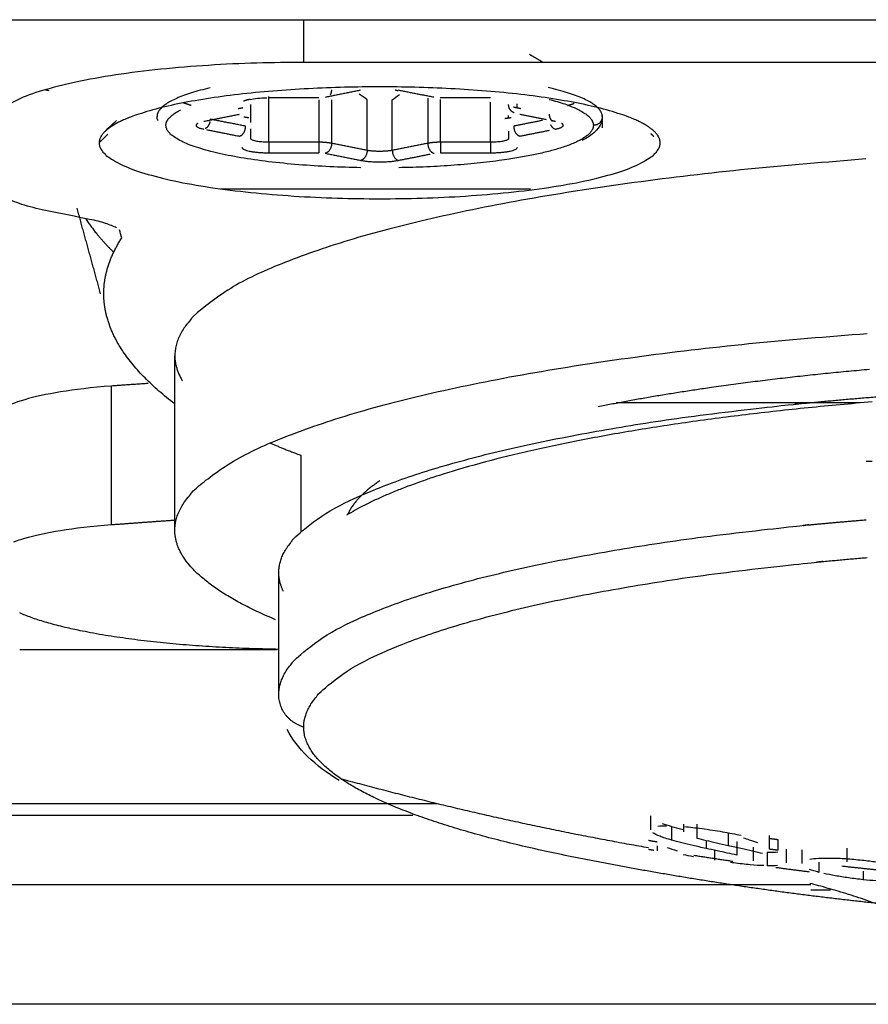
# Model space of a CAD drawing. Header units: millimetres. Extents: x 9946 to 11276, y -3292 to -1962.
# Tile 69 of 170: x 10826 to 10836, y -2590 to -2579. Entities that reach past the tile are written whole.
import ezdxf

# ---------------------------------------------------------------- set-up
doc = ezdxf.new("R2010")
doc.units = ezdxf.units.MM
doc.layers.add('ROXX NEO lite', color=7, linetype='Continuous', true_color=0x000000)

msp = doc.modelspace()

# ---------------------------------------------------------------- linework, layer by layer
at = {"layer": 'ROXX NEO lite', "color": 18, "lineweight": -3, "true_color": 0x000000}
for points, degree in [([(10800.438, -2578.88), (10825.138, -2578.88), (10849.838, -2578.88)], 2), ([(10829.288, -2579.355), (10829.288, -2579.117), (10829.288, -2578.88)], 2), ([(10831.819, -2579.268), (10831.894, -2579.311), (10831.969, -2579.355)], 2), ([(10829.288, -2579.355), (10839.638, -2579.355), (10849.988, -2579.355)], 2), ([(10826.378, -2579.665), (10826.393, -2579.668), (10826.407, -2579.671), (10826.422, -2579.674)], 3), ([(10828.87, -2579.76), (10828.798, -2579.761), (10828.727, -2579.768), (10828.686, -2579.778)], 3), ([(10829.454, -2579.758), (10829.172, -2579.758), (10828.89, -2579.758)], 2), ([(10828.892, -2580.256), (10828.892, -2579.998), (10828.892, -2579.741)], 2), ([(10829.922, -2579.672), (10829.723, -2579.712), (10829.525, -2579.752)], 2), ([(10829.997, -2579.778), (10829.967, -2579.756), (10829.938, -2579.735), (10829.909, -2579.715)], 3), ([(10830.28, -2579.778), (10830.306, -2579.758), (10830.333, -2579.74), (10830.359, -2579.721)], 3), ([(10830.746, -2579.751), (10830.546, -2579.712), (10830.347, -2579.672)], 2), ([(10830.679, -2579.759), (10830.679, -2580.014), (10830.679, -2580.268)], 2), ([(10831.381, -2579.757), (10831.099, -2579.757), (10830.817, -2579.757)], 2), ([(10828.548, -2579.877), (10828.574, -2579.872), (10828.6, -2579.867)], 2), ([(10828.692, -2580.034), (10828.692, -2579.933), (10828.692, -2579.832)], 2), ([(10829.456, -2579.779), (10829.456, -2580.018), (10829.456, -2580.256)], 2), ([(10829.598, -2579.78), (10829.598, -2580.024), (10829.598, -2580.268)], 2), ([(10829.997, -2580.347), (10829.997, -2580.063), (10829.997, -2579.778)], 2), ([(10830.28, -2580.347), (10830.28, -2580.063), (10830.28, -2579.778)], 2), ([(10830.82, -2580.256), (10830.82, -2580.015), (10830.82, -2579.775)], 2), ([(10831.384, -2580.256), (10831.384, -2580.031), (10831.384, -2579.807)], 2), ([(10831.641, -2579.859), (10831.683, -2579.868), (10831.725, -2579.876)], 2), ([(10831.682, -2579.874), (10831.682, -2579.85), (10831.681, -2579.826)], 2), ([(10828.561, -2579.944), (10828.362, -2579.984), (10828.163, -2580.024)], 2), ([(10831.584, -2579.982), (10831.584, -2579.968), (10831.584, -2579.954)], 2), ([(10832.011, -2580.003), (10831.861, -2579.973), (10831.711, -2579.943)], 2), ([(10832.638, -2579.955), (10832.638, -2580.024), (10832.638, -2580.093)], 2), ([(10827.054, -2580.134), (10827.097, -2580.093), (10827.14, -2580.052), (10827.182, -2580.011)], 3), ([(10828.633, -2580.075), (10828.434, -2580.036), (10828.235, -2579.997)], 2), ([(10831.965, -2580.011), (10831.804, -2580.043), (10831.643, -2580.075)], 2), ([(10832.112, -2580.023), (10832.094, -2580.019), (10832.075, -2580.016)], 2), ([(10826.988, -2580.262), (10827.037, -2580.214), (10827.086, -2580.166)], 2), ([(10828.193, -2580.114), (10828.378, -2580.151), (10828.563, -2580.188)], 2), ([(10828.692, -2580.216), (10828.692, -2580.16), (10828.692, -2580.104)], 2), ([(10831.584, -2580.13), (10831.584, -2580.173), (10831.584, -2580.216)], 2), ([(10831.713, -2580.187), (10831.879, -2580.154), (10832.045, -2580.121)], 2), ([(10833.182, -2580.158), (10833.199, -2580.174), (10833.215, -2580.19)], 2), ([(10829.456, -2580.256), (10829.174, -2580.256), (10828.892, -2580.256)], 2), ([(10829.997, -2580.347), (10829.797, -2580.307), (10829.598, -2580.268)], 2), ([(10830.679, -2580.268), (10830.479, -2580.307), (10830.28, -2580.347)], 2), ([(10831.384, -2580.256), (10831.102, -2580.256), (10830.82, -2580.256)], 2), ([(10828.892, -2580.374), (10829.174, -2580.374), (10829.456, -2580.374)], 2), ([(10829.527, -2580.38), (10829.727, -2580.419), (10829.926, -2580.459)], 2), ([(10830.35, -2580.459), (10830.528, -2580.424), (10830.706, -2580.388)], 2), ([(10830.82, -2580.374), (10831.102, -2580.374), (10831.384, -2580.374)], 2), ([(10829.925, -2580.544), (10829.925, -2580.544), (10829.925, -2580.544), (10829.925, -2580.544)], 3), ([(10826.422, -2581.03), (10826.322, -2581.01), (10826.143, -2580.967), (10825.926, -2580.882), (10825.82, -2580.807), (10825.788, -2580.749), (10825.788, -2580.719)], 3), ([(10831.831, -2580.784), (10830.094, -2580.784), (10828.356, -2580.784)], 2), ([(10826.881, -2581.122), (10826.728, -2581.092), (10826.576, -2581.061), (10826.422, -2581.03)], 3), ([(10827.005, -2581.96), (10826.873, -2581.479), (10826.741, -2580.997)], 2), ([(10827.182, -2581.218), (10827.151, -2581.2), (10827.067, -2581.166), (10826.95, -2581.136), (10826.881, -2581.122)], 3), ([(10827.242, -2581.33), (10827.233, -2581.3), (10827.224, -2581.271), (10827.216, -2581.241)], 3), ([(10827.838, -2584.614), (10827.838, -2583.634), (10827.838, -2582.654)], 2), ([(10827.539, -2582.965), (10827.333, -2582.979), (10827.127, -2582.994)], 2), ([(10827.127, -2582.994), (10826.9, -2583.011), (10826.53, -2583.056), (10826.129, -2583.144), (10825.865, -2583.252), (10825.788, -2583.338), (10825.788, -2583.386)], 3), ([(10827.127, -2584.55), (10827.127, -2583.772), (10827.127, -2582.994)], 2), ([(10835.528, -2583.184), (10834.16, -2583.184), (10832.792, -2583.184)], 2), ([(10829.255, -2584.63), (10829.255, -2584.201), (10829.255, -2583.772)], 2), ([(10835.667, -2583.842), (10835.635, -2583.842), (10835.603, -2583.842)], 2), ([(10827.127, -2584.55), (10827.479, -2584.524), (10827.831, -2584.499)], 2), ([(10829.005, -2586.459), (10829.005, -2585.773), (10829.005, -2585.087)], 2), ([(10828.987, -2585.957), (10827.541, -2585.957), (10826.096, -2585.957)], 2), ([(10829.683, -2587.425), (10829.412, -2587.257), (10829.21, -2587.068), (10829.1, -2586.851)], 3), ([(10824.71, -2587.682), (10827.747, -2587.682), (10830.784, -2587.682)], 2), ([(10830.509, -2587.815), (10826.884, -2587.815), (10823.26, -2587.815)], 2), ([(10833.181, -2587.822), (10833.181, -2587.899), (10833.181, -2587.976)], 2), ([(10833.262, -2587.936), (10833.289, -2587.933), (10833.321, -2587.931), (10833.359, -2587.931)], 3), ([(10833.31, -2587.905), (10833.341, -2587.916), (10833.377, -2587.928), (10833.417, -2587.939)], 3), ([(10833.417, -2587.939), (10833.417, -2588.016), (10833.417, -2588.093)], 2), ([(10833.55, -2587.915), (10833.55, -2587.958), (10833.55, -2588.001)], 2), ([(10833.564, -2587.941), (10833.592, -2587.944), (10833.652, -2587.95), (10833.755, -2587.963), (10833.835, -2587.975), (10833.877, -2587.981)], 3), ([(10833.699, -2587.916), (10833.699, -2587.993), (10833.699, -2588.07)], 2), ([(10833.417, -2588.093), (10833.366, -2588.079), (10833.278, -2588.05), (10833.223, -2588.023), (10833.206, -2588.011)], 3), ([(10833.877, -2587.981), (10833.915, -2587.987), (10833.988, -2587.999), (10834.096, -2588.018), (10834.165, -2588.032), (10834.198, -2588.039)], 3), ([(10834.05, -2588.01), (10834.05, -2588.081), (10834.05, -2588.152)], 2), ([(10834.512, -2588.041), (10834.512, -2588.118), (10834.512, -2588.195)], 2), ([(10833.255, -2588.156), (10833.255, -2588.176), (10833.255, -2588.196), (10833.255, -2588.215)], 3), ([(10833.803, -2588.187), (10833.751, -2588.176), (10833.654, -2588.154), (10833.528, -2588.124), (10833.452, -2588.103), (10833.417, -2588.093)], 3), ([(10833.699, -2588.07), (10833.73, -2588.079), (10833.799, -2588.096), (10833.917, -2588.123), (10834.005, -2588.143), (10834.05, -2588.152)], 3), ([(10833.803, -2588.097), (10833.803, -2588.142), (10833.803, -2588.187)], 2), ([(10834.05, -2588.152), (10834.101, -2588.163), (10834.198, -2588.184), (10834.329, -2588.214), (10834.404, -2588.232), (10834.438, -2588.241)], 3), ([(10834.147, -2588.108), (10834.147, -2588.185), (10834.147, -2588.262)], 2), ([(10834.291, -2588.092), (10834.27, -2588.085), (10834.248, -2588.078), (10834.225, -2588.072)], 3), ([(10834.384, -2588.125), (10834.356, -2588.113), (10834.325, -2588.102), (10834.291, -2588.092)], 3), ([(10833.367, -2588.176), (10833.398, -2588.188), (10833.435, -2588.201), (10833.479, -2588.214)], 3), ([(10834.147, -2588.262), (10834.113, -2588.255), (10834.043, -2588.239), (10833.928, -2588.214), (10833.846, -2588.196), (10833.803, -2588.187)], 3), ([(10833.899, -2588.208), (10833.899, -2588.264), (10833.899, -2588.32)], 2), ([(10834.334, -2588.173), (10834.334, -2588.25), (10834.334, -2588.327)], 2), ([(10834.489, -2588.228), (10834.537, -2588.229), (10834.577, -2588.229), (10834.609, -2588.226)], 3), ([(10834.489, -2588.228), (10834.489, -2588.305), (10834.489, -2588.382)], 2), ([(10834.703, -2588.196), (10834.703, -2588.273), (10834.703, -2588.35)], 2), ([(10834.879, -2588.202), (10834.879, -2588.279), (10834.879, -2588.355)], 2), ([(10835.383, -2588.185), (10835.383, -2588.261), (10835.383, -2588.338)], 2), ([(10834.607, -2588.38), (10834.575, -2588.382), (10834.536, -2588.383), (10834.489, -2588.382)], 3), ([(10834.967, -2588.308), (10834.996, -2588.303), (10835.03, -2588.299), (10835.07, -2588.297)], 3), ([(10835.07, -2588.297), (10835.111, -2588.295), (10835.202, -2588.293), (10835.371, -2588.3), (10835.493, -2588.311), (10835.556, -2588.318)], 3), ([(10835.074, -2588.456), (10835.074, -2588.399), (10835.074, -2588.342)], 2), ([(10835.556, -2588.318), (10835.612, -2588.324), (10835.717, -2588.337), (10835.867, -2588.363), (10835.951, -2588.383), (10835.991, -2588.393)], 3), ([(10835.074, -2588.456), (10835.03, -2588.445), (10834.994, -2588.433), (10834.965, -2588.422)], 3), ([(10835.569, -2588.538), (10835.511, -2588.532), (10835.401, -2588.518), (10835.25, -2588.494), (10835.166, -2588.477), (10835.127, -2588.469)], 3), ([(10835.569, -2588.441), (10835.569, -2588.489), (10835.569, -2588.538)], 2), ([(10834.978, -2588.594), (10825.163, -2588.594), (10815.348, -2588.594)], 2), ([(10835.979, -2588.562), (10835.938, -2588.562), (10835.854, -2588.561), (10835.713, -2588.552), (10835.618, -2588.543), (10835.569, -2588.538)], 3), ([(10834.978, -2588.651), (10835.089, -2588.651), (10835.199, -2588.651)], 2)]:
    msp.add_open_spline(points, degree=degree, dxfattribs=at)
for points, weights, degree in [([(10825.788, -2580.052), (10825.788, -2579.355), (10829.288, -2579.355)], [1, 0.707106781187, 1], 2), ([(10828.234, -2579.645), (10827.643, -2579.783), (10827.638, -2579.965)], [0.855602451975, 0.869074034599, 1], 2), ([(10832.638, -2579.968), (10832.638, -2579.782), (10832.031, -2579.642)], [1, 0.866778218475, 0.855166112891], 2), ([(10829.596, -2579.668), (10829.596, -2579.702), (10829.581, -2579.725)], [1, 0.875039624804, 0.856705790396], 2), ([(10830.312, -2579.666), (10830.328, -2579.676), (10830.347, -2579.672)], [0.868610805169, 0.900511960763, 1], 2), ([(10827.932, -2579.81), (10827.974, -2579.825), (10828.021, -2579.84)], [0.873136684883, 0.868509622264, 0.864991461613], 2), ([(10828.685, -2579.774), (10828.635, -2579.783), (10828.61, -2579.796)], [0.917686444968, 0.933890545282, 1], 2), ([(10831.582, -2579.831), (10831.582, -2579.901), (10831.65, -2579.924)], [1, 0.77122775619, 0.900089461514], 2), ([(10832.041, -2579.774), (10832.538, -2579.903), (10832.538, -2580.066)], [0.857183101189, 0.876608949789, 1], 2), ([(10832.246, -2579.844), (10832.286, -2579.831), (10832.323, -2579.818)], [0.863889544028, 0.866741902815, 0.870403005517], 2), ([(10827.649, -2580.011), (10827.638, -2579.991), (10827.638, -2579.968)], [0.876110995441, 0.911029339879, 1], 2), ([(10827.738, -2580.066), (10827.738, -2579.975), (10827.903, -2579.891)], [1, 0.927512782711, 0.89090483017], 2), ([(10828.613, -2579.97), (10828.641, -2579.975), (10828.67, -2579.979)], [0.857255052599, 0.858022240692, 0.85896125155], 2), ([(10831.543, -2579.988), (10831.579, -2579.983), (10831.613, -2579.978)], [0.861566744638, 0.860158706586, 0.859006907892], 2), ([(10832.042, -2579.939), (10832.042, -2579.993), (10832.075, -2580.016)], [1, 0.813495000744, 0.864510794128], 2), ([(10832.638, -2579.968), (10832.638, -2580.066), (10832.538, -2580.066)], [1, 0.707106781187, 1], 2), ([(10829.925, -2580.542), (10827.738, -2580.503), (10827.738, -2580.066)], [0.966508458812, 0.725441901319, 1], 2), ([(10828.096, -2580.045), (10828.026, -2580.081), (10828.165, -2580.109)], [1, 0.837061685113, 1], 2), ([(10828.233, -2580.022), (10828.222, -2580.082), (10828.18, -2580.103)], [0.914619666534, 0.787055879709, 0.925965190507], 2), ([(10828.563, -2580.188), (10828.633, -2580.173), (10828.633, -2580.075)], [1, 0.707106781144, 1], 2), ([(10831.643, -2580.075), (10831.643, -2580.173), (10831.713, -2580.187)], [1, 0.707106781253, 1], 2), ([(10832.057, -2580.059), (10832.078, -2580.101), (10832.113, -2580.108)], [0.856651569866, 0.832252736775, 1], 2), ([(10832.113, -2580.108), (10832.251, -2580.08), (10832.18, -2580.044)], [1, 0.838449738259, 1], 2), ([(10827.054, -2580.134), (10826.988, -2580.197), (10826.988, -2580.262)], [1, 0.994757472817, 1], 2), ([(10833.288, -2580.262), (10833.288, -2580.197), (10833.222, -2580.134)], [1, 0.994757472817, 1], 2), ([(10828.592, -2580.314), (10828.592, -2580.374), (10828.892, -2580.374)], [1, 0.707106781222, 1], 2), ([(10828.892, -2580.256), (10828.692, -2580.256), (10828.692, -2580.216)], [1, 0.707106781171, 1], 2), ([(10828.892, -2580.256), (10828.892, -2580.354), (10828.892, -2580.374)], [1, 0.707106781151, 1], 2), ([(10829.456, -2580.256), (10829.456, -2580.354), (10829.456, -2580.374)], [1, 0.707106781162, 1], 2), ([(10829.598, -2580.268), (10829.539, -2580.256), (10829.456, -2580.256)], [1, 0.92387953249, 1], 2), ([(10829.598, -2580.268), (10829.598, -2580.366), (10829.527, -2580.38)], [1, 0.707106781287, 1], 2), ([(10830.82, -2580.256), (10830.737, -2580.256), (10830.679, -2580.268)], [1, 0.923879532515, 1], 2), ([(10830.679, -2580.268), (10830.679, -2580.366), (10830.749, -2580.38)], [1, 0.707106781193, 1], 2), ([(10830.82, -2580.256), (10830.82, -2580.354), (10830.82, -2580.374)], [1, 0.707106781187, 1], 2), ([(10831.584, -2580.216), (10831.584, -2580.256), (10831.384, -2580.256)], [1, 0.707106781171, 1], 2), ([(10831.384, -2580.256), (10831.384, -2580.354), (10831.384, -2580.374)], [1, 0.707106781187, 1], 2), ([(10831.384, -2580.374), (10831.684, -2580.374), (10831.684, -2580.314)], [1, 0.707106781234, 1], 2), ([(10829.997, -2580.347), (10829.997, -2580.445), (10829.926, -2580.459)], [1, 0.707106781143, 1], 2), ([(10830.28, -2580.347), (10830.138, -2580.375), (10829.997, -2580.347)], [1, 0.707106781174, 1], 2), ([(10830.28, -2580.347), (10830.28, -2580.445), (10830.35, -2580.459)], [1, 0.707106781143, 1], 2), ([(10835.599, -2580.444), (10827.838, -2581.007), (10827.838, -2582.654)], [0.961847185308, 0.803449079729, 1], 2), ([(10829.926, -2580.459), (10830.138, -2580.502), (10830.35, -2580.459)], [1, 0.707106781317, 1], 2), ([(10826.837, -2581.113), (10826.958, -2581.303), (10827.151, -2581.491)], [0.994666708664, 0.99250481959, 0.991808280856], 2), ([(10827.04, -2581.956), (10827.04, -2581.642), (10827.242, -2581.33)], [1, 0.997948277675, 1], 2), ([(10827.077, -2582.224), (10827.04, -2582.09), (10827.04, -2581.956)], [1, 0.999628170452, 1], 2), ([(10827.838, -2583.195), (10827.212, -2582.717), (10827.077, -2582.224)], [0.990709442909, 0.990327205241, 1], 2), ([(10827.838, -2584.614), (10827.838, -2582.965), (10835.612, -2582.403)], [1, 0.803254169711, 0.962161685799], 2), ([(10827.838, -2582.654), (10827.838, -2582.796), (10827.924, -2582.937)], [1, 0.975640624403, 0.955333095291], 2), ([(10835.638, -2582.808), (10833.915, -2582.96), (10832.592, -2583.228)], [0.883358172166, 0.853026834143, 0.8535626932], 2), ([(10835.67, -2583.172), (10831.249, -2583.538), (10829.766, -2584.445)], [0.887225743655, 0.812921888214, 0.902582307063], 2), ([(10828.911, -2583.634), (10829.071, -2583.704), (10829.255, -2583.772)], [0.881141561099, 0.875987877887, 0.871796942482], 2), ([(10830.139, -2584.058), (10829.864, -2584.244), (10829.778, -2584.438)], [0.909144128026, 0.932600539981, 0.965954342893], 2), ([(10828.97, -2585.619), (10827.838, -2585.142), (10827.838, -2584.614)], [0.950412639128, 0.951221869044, 1], 2), ([(10829.059, -2585.302), (10829.005, -2585.195), (10829.005, -2585.087)], [0.979924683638, 0.988643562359, 1], 2), ([(10829.005, -2585.951), (10826.944, -2585.918), (10826.096, -2585.542)], [0.96883488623, 0.795985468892, 0.882300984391], 2), ([(10829.285, -2586.824), (10829.005, -2586.744), (10829.005, -2586.459)], [1, 0.799185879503, 1], 2), ([(10829.698, -2587.401), (10829.285, -2587.118), (10829.285, -2586.824)], [1, 0.989998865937, 1], 2), ([(10832.295, -2588.28), (10830.435, -2587.907), (10829.698, -2587.401)], [1, 0.969077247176, 1], 2), ([(10829.698, -2587.401), (10831.409, -2587.871), (10833.157, -2588.177)], [1, 0.998874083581, 1], 2), ([(10833.157, -2588.095), (10833.206, -2588.104), (10833.255, -2588.112)], [1, 0.999999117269, 1], 2), ([(10834.512, -2588.073), (10834.561, -2588.08), (10834.61, -2588.086)], [1, 0.999999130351, 1], 2), ([(10834.61, -2588.086), (10834.61, -2588.151), (10834.61, -2588.208)], [1, 0.999951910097, 1], 2), ([(10833.216, -2588.209), (10833.187, -2588.204), (10833.157, -2588.199)], [0.999999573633, 0.999999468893, 1], 2), ([(10833.667, -2588.263), (10833.885, -2588.298), (10834.103, -2588.33)], [1, 0.999982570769, 1], 2), ([(10834.61, -2588.208), (10834.561, -2588.201), (10834.512, -2588.195)], [1, 0.99999912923, 1], 2), ([(10836.017, -2588.834), (10834.775, -2588.713), (10833.534, -2588.529), (10832.297, -2588.28)], [0.896494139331, 0.885902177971, 0.876135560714, 0.867194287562], 3), ([(10835.728, -2588.43), (10835.529, -2588.409), (10835.329, -2588.387)], [0.999996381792, 0.999983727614, 1], 2), ([(10834.588, -2588.399), (10834.774, -2588.425), (10834.961, -2588.448)], [0.999986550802, 0.999972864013, 0.99998458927], 2)]:
    msp.add_rational_spline(points, weights, degree=degree, dxfattribs=at)
for points, weights, knots in [([(10833.222, -2580.134), (10832.701, -2579.634), (10830.138, -2579.634), (10827.575, -2579.634), (10827.054, -2580.134)], [1, 0.775710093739, 1, 0.775710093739, 1], [-9.250636, -9.250636, -9.250636, -4.948008, -4.948008, -0.64538, -0.64538, -0.64538]), ([(10832.538, -2580.066), (10832.538, -2580.264), (10831.834, -2580.404), (10831.218, -2580.527), (10830.352, -2580.542)], [1, 0.923743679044, 1, 0.932682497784, 0.984217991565], [-7.539822, -7.539822, -7.539822, -5.653163, -5.653163, -3.98766, -3.98766, -3.98766]), ([(10826.988, -2580.262), (10826.988, -2580.89), (10830.138, -2580.89), (10833.288, -2580.89), (10833.288, -2580.262)], [1, 0.707106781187, 1, 0.707106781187, 1], [-9.896017, -9.896017, -9.896017, -4.948008, -4.948008, 0, 0, 0]), ([(10829.005, -2585.087), (10829.005, -2583.749), (10835.061, -2583.172), (10835.502, -2583.129), (10835.961, -2583.096)], [1, 0.845962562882, 1, 0.986919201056, 0.976060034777], [0, 0, 0, 11.97973, 11.97973, 12.997044, 12.997044, 12.997044]), ([(10829.005, -2586.459), (10829.005, -2585.121), (10835.061, -2584.543), (10835.328, -2584.518), (10835.601, -2584.496)], [1, 0.84596176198, 1, 0.992048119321, 0.984917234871], [-23.959523, -23.959523, -23.959523, -11.979762, -11.979762, -11.361333, -11.361333, -11.361333]), ([(10829.285, -2586.824), (10829.285, -2585.52), (10835.182, -2584.958), (10835.395, -2584.938), (10835.612, -2584.92)], [1, 0.845962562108, 1, 0.993474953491, 0.98750271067], [-23.329889, -23.329889, -23.329889, -11.664944, -11.664944, -11.170816, -11.170816, -11.170816])]:
    msp.add_rational_spline(points, weights, degree=2, knots=knots, dxfattribs=at)
for points, knots in [([(10832.638, -2579.973), (10832.636, -2580.038), (10832.603, -2580.093), (10832.557, -2580.137), (10832.518, -2580.175), (10832.469, -2580.208), (10832.411, -2580.238)], [0.0145361, 0.0145361, 0.0145361, 0.0145361, 0.5179738, 0.5179738, 0.5179738, 0.9557648, 0.9557648, 0.9557648, 0.9557648]), ([(10826.03, -2584.743), (10826.067, -2584.729), (10826.209, -2584.682), (10826.53, -2584.611), (10826.9, -2584.566), (10827.127, -2584.55)], [1.021516, 1.021516, 1.021516, 1.021516, 1.276374, 1.914561, 2.552748, 2.552748, 2.552748, 2.552748]), ([(10833.417, -2587.939), (10833.452, -2587.949), (10833.497, -2587.961), (10833.547, -2587.974), (10833.556, -2587.976)], [-0.4499369, -0.4499369, -0.4499369, -0.4499369, -0.2999579, -0.267992, -0.267992, -0.267992, -0.267992]), ([(10833.664, -2588.28), (10833.662, -2588.28), (10833.622, -2588.273), (10833.584, -2588.265), (10833.548, -2588.258)], [0.2353126, 0.2353126, 0.2353126, 0.2353126, 0.2406263, 0.3609395, 0.3609395, 0.3609395, 0.3609395]), ([(10834.451, -2588.38), (10834.405, -2588.379), (10834.302, -2588.372), (10834.168, -2588.357), (10834.089, -2588.347), (10834.078, -2588.345)], [0, 0, 0, 0, 0.1996498, 0.3992996, 0.433178, 0.433178, 0.433178, 0.433178]), ([(10835.992, -2588.924), (10835.915, -2588.888), (10835.756, -2588.823), (10835.519, -2588.738), (10835.287, -2588.666), (10835.105, -2588.615), (10835.002, -2588.588), (10834.97, -2588.58)], [1.826107, 1.826107, 1.826107, 1.826107, 2.184356, 2.548415, 2.912475, 3.276534, 3.438667, 3.438667, 3.438667, 3.438667]), ([(10836.655, -2589.937), (10834.327, -2589.937), (10826.607, -2589.937), (10818.921, -2589.937), (10813.569, -2589.937)], [37.620436, 37.620436, 37.620436, 37.620436, 44.589725, 60.76715, 60.76715, 60.76715, 60.76715])]:
    msp.add_open_spline(points, degree=3, knots=knots, dxfattribs=at)

doc.saveas('drawing.dxf')
